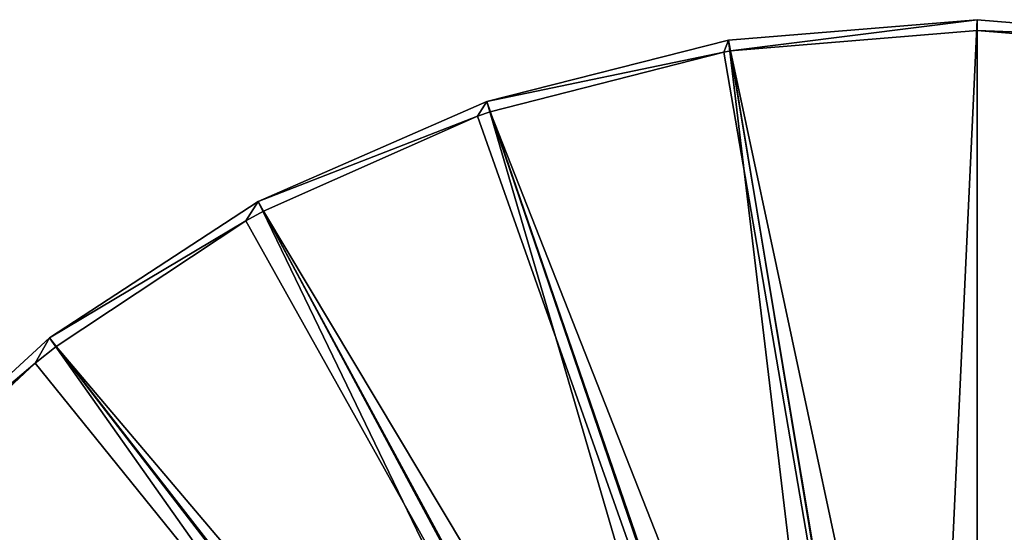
# Model space of a CAD drawing. Header units: millimetres. Extents: x 1 to 171, y -85 to 85.
# Tile 18 of 24: x 32 to 88, y 56 to 85. Entities that reach past the tile are written whole.
import ezdxf

# ---------------------------------------------------------------- set-up
doc = ezdxf.new("R2010")
doc.units = ezdxf.units.MM
doc.header["$LTSCALE"] = 25.4
doc.layers.get('0').update_dxf_attribs({"true_color": 0xff5454})

# ---------------------------------------------------------------- blocks, each defined once
blk = doc.blocks.new('CAMELEON-HERMANOS-A-8034.STL')
at = {"color": 250, "true_color": 0x262626}
mesh = blk.add_polyface(dxfattribs=at)
corners = [(86.141, 85.195, 0.519), (72.22, 83.428, 0.005), (72.119, 84.033, 0.519), (86.141, 84.582, 0.005)]
mesh.append_faces([[corners[k] for k in face] for face in [(0, 1, 2), (1, 0, 3)]], dxfattribs={"vtx0": -1, "color": 250})
mesh = blk.add_polyface(dxfattribs=at)
corners = [(83.037, 18.604, 79.572), (86.141, 85.195, 0.519), (72.119, 84.033, 0.519), (86.141, 18.861, 79.572)]
mesh.append_faces([[corners[k] for k in face] for face in [(0, 1, 2), (1, 0, 3)]], dxfattribs={"vtx0": -1, "color": 250})
mesh = blk.add_polyface(dxfattribs=at)
corners = [(100.164, 84.033, 0.519), (86.141, 84.582, 0.005), (86.141, 85.195, 0.519), (100.063, 83.428, 0.005)]
mesh.append_faces([[corners[k] for k in face] for face in [(0, 1, 2), (1, 0, 3)]], dxfattribs={"vtx0": -1, "color": 250})
mesh = blk.add_polyface(dxfattribs=at)
corners = [(86.141, 18.861, 79.572), (100.164, 84.033, 0.519), (86.141, 85.195, 0.519), (89.246, 18.604, 79.572)]
mesh.append_faces([[corners[k] for k in face] for face in [(0, 1, 2), (1, 0, 3)]], dxfattribs={"vtx0": -1, "color": 250})
mesh = blk.add_polyface(dxfattribs=at)
corners = [(86.141, 18.265, 79.038), (72.22, 83.428, 0.005), (86.141, 84.582, 0.005)]
mesh.append_faces([[corners[k] for k in face] for face in [(0, 1, 2)]], dxfattribs={"color": 250})
mesh = blk.add_polyface(dxfattribs=at)
corners = [(86.141, 18.265, 79.038), (86.141, 84.582, 0.005), (100.063, 83.428, 0.005)]
mesh.append_faces([[corners[k] for k in face] for face in [(0, 1, 2)]], dxfattribs={"color": 250})
mesh = blk.add_polyface(dxfattribs=at)
corners = [(72.119, 84.033, 0.519), (71.847, 83.365, 0.005), (58.479, 80.579, 0.519)]
mesh.append_faces([[corners[k] for k in face] for face in [(0, 1, 2)]], dxfattribs={"color": 250})
mesh = blk.add_polyface(dxfattribs=at)
corners = [(80.017, 17.839, 79.572), (72.119, 84.033, 0.519), (58.479, 80.579, 0.519), (83.037, 18.604, 79.572)]
mesh.append_faces([[corners[k] for k in face] for face in [(0, 1, 2), (1, 0, 3)]], dxfattribs={"vtx0": -1, "color": 250})
mesh = blk.add_polyface(dxfattribs=at)
corners = [(72.22, 83.428, 0.005), (71.847, 83.365, 0.005), (72.119, 84.033, 0.519)]
mesh.append_faces([[corners[k] for k in face] for face in [(0, 1, 2)]], dxfattribs={"color": 250})
mesh = blk.add_polyface(dxfattribs=at)
corners = [(71.847, 83.365, 0.005), (58.678, 79.999, 0.005), (58.479, 80.579, 0.519)]
mesh.append_faces([[corners[k] for k in face] for face in [(0, 1, 2)]], dxfattribs={"color": 250})
mesh = blk.add_polyface(dxfattribs=at)
corners = [(83.054, 18.002, 79.038), (58.678, 79.999, 0.005), (71.847, 83.365, 0.005)]
mesh.append_faces([[corners[k] for k in face] for face in [(0, 1, 2)]], dxfattribs={"color": 250})
mesh = blk.add_polyface(dxfattribs=at)
corners = [(83.054, 18.002, 79.038), (71.847, 83.365, 0.005), (72.22, 83.428, 0.005)]
mesh.append_faces([[corners[k] for k in face] for face in [(0, 1, 2)]], dxfattribs={"color": 250})
mesh = blk.add_polyface(dxfattribs=at)
corners = [(83.054, 18.002, 79.038), (72.22, 83.428, 0.005), (86.141, 18.265, 79.038)]
mesh.append_faces([[corners[k] for k in face] for face in [(0, 1, 2)]], dxfattribs={"color": 250})
mesh = blk.add_polyface(dxfattribs=at)
corners = [(86.141, 18.265, 79.038), (100.063, 83.428, 0.005), (89.228, 18.002, 79.038)]
mesh.append_faces([[corners[k] for k in face] for face in [(0, 1, 2)]], dxfattribs={"color": 250})
mesh = blk.add_polyface(dxfattribs=at)
corners = [(58.479, 80.579, 0.519), (57.964, 79.75, 0.005), (45.593, 74.926, 0.519)]
mesh.append_faces([[corners[k] for k in face] for face in [(0, 1, 2)]], dxfattribs={"color": 250})
mesh = blk.add_polyface(dxfattribs=at)
corners = [(77.164, 16.588, 79.572), (58.479, 80.579, 0.519), (45.593, 74.926, 0.519), (80.017, 17.839, 79.572)]
mesh.append_faces([[corners[k] for k in face] for face in [(0, 1, 2), (1, 0, 3)]], dxfattribs={"vtx0": -1, "color": 250})
mesh = blk.add_polyface(dxfattribs=at)
corners = [(58.678, 79.999, 0.005), (57.964, 79.75, 0.005), (58.479, 80.579, 0.519)]
mesh.append_faces([[corners[k] for k in face] for face in [(0, 1, 2)]], dxfattribs={"color": 250})
mesh = blk.add_polyface(dxfattribs=at)
corners = [(80.056, 17.222, 79.038), (57.964, 79.75, 0.005), (58.678, 79.999, 0.005)]
mesh.append_faces([[corners[k] for k in face] for face in [(0, 1, 2)]], dxfattribs={"color": 250})
mesh = blk.add_polyface(dxfattribs=at)
corners = [(80.056, 17.222, 79.038), (58.678, 79.999, 0.005), (83.054, 18.002, 79.038)]
mesh.append_faces([[corners[k] for k in face] for face in [(0, 1, 2)]], dxfattribs={"color": 250})
mesh = blk.add_polyface(dxfattribs=at)
corners = [(57.964, 79.75, 0.005), (45.885, 74.387, 0.005), (45.593, 74.926, 0.519)]
mesh.append_faces([[corners[k] for k in face] for face in [(0, 1, 2)]], dxfattribs={"color": 250})
mesh = blk.add_polyface(dxfattribs=at)
corners = [(80.056, 17.222, 79.038), (45.885, 74.387, 0.005), (57.964, 79.75, 0.005)]
mesh.append_faces([[corners[k] for k in face] for face in [(0, 1, 2)]], dxfattribs={"color": 250})
mesh = blk.add_polyface(dxfattribs=at)
corners = [(45.593, 74.926, 0.519), (44.891, 73.841, 0.005), (33.814, 67.231, 0.519)]
mesh.append_faces([[corners[k] for k in face] for face in [(0, 1, 2)]], dxfattribs={"color": 250})
mesh = blk.add_polyface(dxfattribs=at)
corners = [(74.557, 14.884, 79.572), (45.593, 74.926, 0.519), (33.814, 67.231, 0.519), (77.164, 16.588, 79.572)]
mesh.append_faces([[corners[k] for k in face] for face in [(0, 1, 2), (1, 0, 3)]], dxfattribs={"vtx0": -1, "color": 250})
mesh = blk.add_polyface(dxfattribs=at)
corners = [(45.885, 74.387, 0.005), (44.891, 73.841, 0.005), (45.593, 74.926, 0.519)]
mesh.append_faces([[corners[k] for k in face] for face in [(0, 1, 2)]], dxfattribs={"color": 250})
mesh = blk.add_polyface(dxfattribs=at)
corners = [(77.233, 15.946, 79.038), (44.891, 73.841, 0.005), (45.885, 74.387, 0.005)]
mesh.append_faces([[corners[k] for k in face] for face in [(0, 1, 2)]], dxfattribs={"color": 250})
mesh = blk.add_polyface(dxfattribs=at)
corners = [(77.233, 15.946, 79.038), (45.885, 74.387, 0.005), (80.056, 17.222, 79.038)]
mesh.append_faces([[corners[k] for k in face] for face in [(0, 1, 2)]], dxfattribs={"color": 250})
mesh = blk.add_polyface(dxfattribs=at)
corners = [(44.891, 73.841, 0.005), (34.19, 66.747, 0.005), (33.814, 67.231, 0.519)]
mesh.append_faces([[corners[k] for k in face] for face in [(0, 1, 2)]], dxfattribs={"color": 250})
mesh = blk.add_polyface(dxfattribs=at)
corners = [(77.233, 15.946, 79.038), (34.19, 66.747, 0.005), (44.891, 73.841, 0.005)]
mesh.append_faces([[corners[k] for k in face] for face in [(0, 1, 2)]], dxfattribs={"color": 250})
mesh = blk.add_polyface(dxfattribs=at)
corners = [(33.814, 67.231, 0.519), (33.005, 65.808, 0.005), (23.462, 57.701, 0.519)]
mesh.append_faces([[corners[k] for k in face] for face in [(0, 1, 2)]], dxfattribs={"color": 250})
mesh = blk.add_polyface(dxfattribs=at)
corners = [(72.265, 12.774, 79.572), (33.814, 67.231, 0.519), (23.462, 57.701, 0.519), (74.557, 14.884, 79.572)]
mesh.append_faces([[corners[k] for k in face] for face in [(0, 1, 2), (1, 0, 3)]], dxfattribs={"vtx0": -1, "color": 250})
mesh = blk.add_polyface(dxfattribs=at)
corners = [(34.19, 66.747, 0.005), (33.005, 65.808, 0.005), (33.814, 67.231, 0.519)]
mesh.append_faces([[corners[k] for k in face] for face in [(0, 1, 2)]], dxfattribs={"color": 250})
mesh = blk.add_polyface(dxfattribs=at)
corners = [(74.667, 14.211, 79.038), (33.005, 65.808, 0.005), (34.19, 66.747, 0.005)]
mesh.append_faces([[corners[k] for k in face] for face in [(0, 1, 2)]], dxfattribs={"color": 250})
mesh = blk.add_polyface(dxfattribs=at)
corners = [(77.233, 15.946, 79.038), (74.667, 14.211, 79.038), (34.19, 66.747, 0.005)]
mesh.append_faces([[corners[k] for k in face] for face in [(0, 1, 2)]], dxfattribs={"color": 250})
mesh = blk.add_polyface(dxfattribs=at)
corners = [(33.005, 65.808, 0.005), (23.912, 57.286, 0.005), (23.462, 57.701, 0.519)]
mesh.append_faces([[corners[k] for k in face] for face in [(0, 1, 2)]], dxfattribs={"color": 250})
mesh = blk.add_polyface(dxfattribs=at)
corners = [(74.667, 14.211, 79.038), (23.912, 57.286, 0.005), (33.005, 65.808, 0.005)]
mesh.append_faces([[corners[k] for k in face] for face in [(0, 1, 2)]], dxfattribs={"color": 250})
mesh = blk.add_polyface(dxfattribs=at)
corners = [(70.351, 10.316, 79.572), (23.462, 57.701, 0.519), (14.819, 46.597, 0.519), (72.265, 12.774, 79.572)]
mesh.append_faces([[corners[k] for k in face] for face in [(0, 1, 2), (1, 0, 3)]], dxfattribs={"vtx0": -1, "color": 250})
mesh = blk.add_polyface(dxfattribs=at)
corners = [(72.43, 12.067, 79.038), (22.648, 55.881, 0.005), (23.912, 57.286, 0.005)]
mesh.append_faces([[corners[k] for k in face] for face in [(0, 1, 2)]], dxfattribs={"color": 250})
mesh = blk.add_polyface(dxfattribs=at)
corners = [(74.667, 14.211, 79.038), (72.43, 12.067, 79.038), (23.912, 57.286, 0.005)]
mesh.append_faces([[corners[k] for k in face] for face in [(0, 1, 2)]], dxfattribs={"color": 250})

msp = doc.modelspace()

# ---------------------------------------------------------------- block references
at = {"color": 0}
msp.add_blockref('CAMELEON-HERMANOS-A-8034.STL', (0, 0), dxfattribs=at)

doc.saveas('drawing.dxf')
